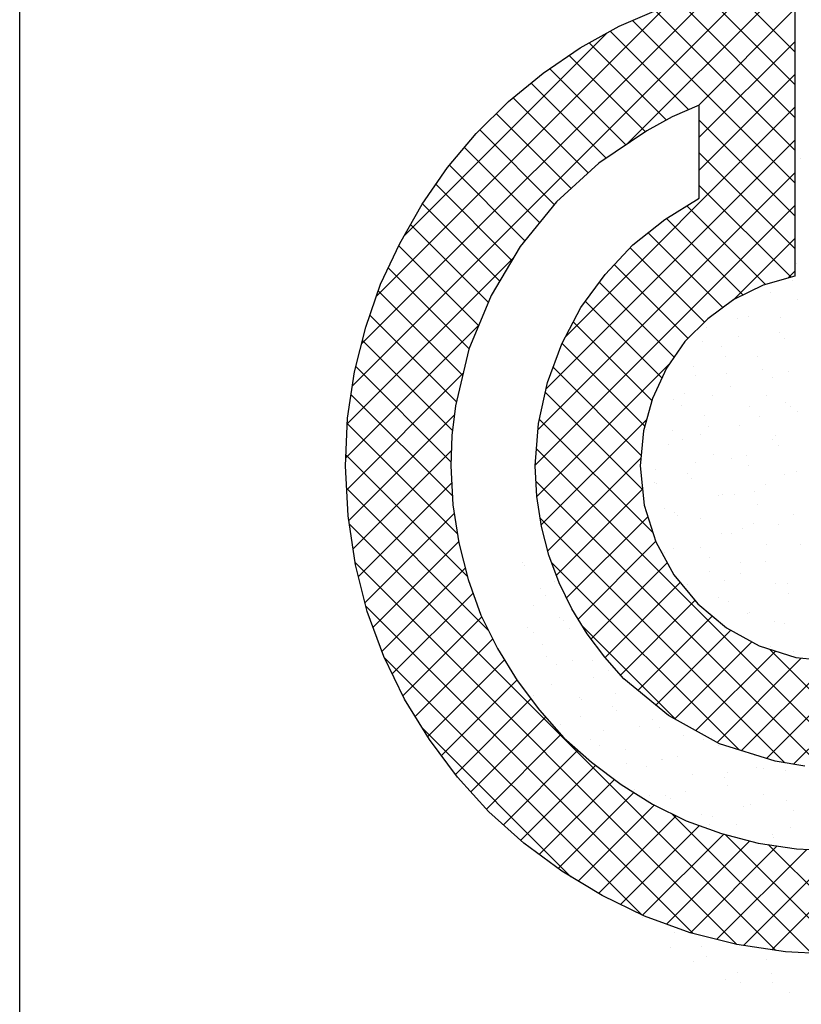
# Model space of a CAD drawing. Extents: x -4389 to 148511, y -40018 to 84100.
# Tile 13 of 28: x 130011 to 130975, y 1829 to 3043. Entities that reach past the tile are written whole.
import ezdxf

# ---------------------------------------------------------------- set-up
doc = ezdxf.new("R2010")
doc.units = 0
doc.header["$LTSCALE"] = 100
doc.layers.get('0').update_dxf_attribs({"linetype": 'CONTINUOUS'})
doc.layers.add('7', color=7, linetype='CONTINUOUS')
doc.layers.add('BL$4----', color=7, linetype='CONTINUOUS')
doc.styles.add('BURO-025', font='BUROFONT.shx', dxfattribs={"height": 250})
doc.styles.add('BURO-035', font='BUROFONT.shx', dxfattribs={"height": 350})
doc.styles.add('BURO-050', font='BUROFONT.shx', dxfattribs={"height": 500})

# ---------------------------------------------------------------- blocks, each defined once
blk = doc.blocks.new('KUIJPERSKLEUR')
at = {"color": 1}
blk.add_line((-185, 10), (-185, 73), dxfattribs=at)
at = {"color": 20}
for p, q in [((-180.897, 25.919), (-175.921, 30.896)), ((-177.515, 28.897), (-175.458, 30.954)), ((-180.786, 26.435), (-176.438, 30.783)), ((-175.443, 29.632), (-176.563, 30.753)), ((-175.443, 30.037), (-176.237, 30.83)), ((-180.602, 27.022), (-177.026, 30.599)), ((-175.443, 29.228), (-176.867, 30.652)), ((-175.443, 28.824), (-177.164, 30.546)), ((-176.637, 29.371), (-175.443, 30.565)), ((-175.443, 28.42), (-177.447, 30.424)), ((-180.265, 27.764), (-177.758, 30.271)), ((-176.75, 29.323), (-177.719, 30.292)), ((-177.027, 29.195), (-177.978, 30.147)), ((-176.622, 28.982), (-175.443, 30.161)), ((-177.287, 29.052), (-178.226, 29.991)), ((-177.528, 28.889), (-178.466, 29.826)), ((-176.622, 28.578), (-175.443, 29.757)), ((-177.769, 28.725), (-178.694, 29.651)), ((-177.991, 28.544), (-178.917, 29.469)), ((-178.203, 28.351), (-179.125, 29.274)), ((-178.272, 26.523), (-175.443, 29.353)), ((-175.443, 28.016), (-176.622, 29.195)), ((-178.409, 28.154), (-179.329, 29.073)), ((-178.512, 25.879), (-175.443, 28.949)), ((-178.59, 27.93), (-179.518, 28.858)), ((-175.443, 27.612), (-176.622, 28.791)), ((-178.771, 27.707), (-179.703, 28.639)), ((-178.612, 25.376), (-175.443, 28.545)), ((-178.932, 27.463), (-179.871, 28.403)), ((-175.491, 27.256), (-176.622, 28.387)), ((-179.083, 27.211), (-180.037, 28.165)), ((-178.645, 24.939), (-175.443, 28.14)), ((-175.806, 27.166), (-176.776, 28.137)), ((-176.081, 27.038), (-177.026, 27.983)), ((-179.224, 26.948), (-180.184, 27.907)), ((-176.33, 26.883), (-177.253, 27.805)), ((-176.205, 26.975), (-175.443, 27.736)), ((-179.343, 26.663), (-180.328, 27.648)), ((-176.557, 26.705), (-177.473, 27.621)), ((-180.96, 25.452), (-178.906, 27.506)), ((-179.462, 26.377), (-180.457, 27.372)), ((-176.759, 26.503), (-177.667, 27.411)), ((-175.531, 27.244), (-175.443, 27.332)), ((-176.932, 26.272), (-177.852, 27.192)), ((-179.539, 26.05), (-180.579, 27.09)), ((-177.082, 26.018), (-178.025, 26.96)), ((-179.616, 25.723), (-180.683, 26.79)), ((-177.205, 25.737), (-178.175, 26.707)), ((-180.979, 25.029), (-179.341, 26.667)), ((-179.665, 25.368), (-180.775, 26.478)), ((-177.293, 25.421), (-178.315, 26.443)), ((-179.685, 24.983), (-180.856, 26.155)), ((-178.626, 24.554), (-176.992, 26.187)), ((-177.337, 25.06), (-178.425, 26.148)), ((-180.967, 24.637), (-179.535, 26.069)), ((-179.666, 24.561), (-180.914, 25.809)), ((-177.321, 24.641), (-178.521, 25.84)), ((-180.942, 24.258), (-179.642, 25.558)), ((-177.196, 24.111), (-178.594, 25.509)), ((-178.57, 24.205), (-177.27, 25.505)), ((-179.606, 24.096), (-180.96, 25.451)), ((-174.724, 21.235), (-178.63, 25.141)), ((-179.48, 23.566), (-180.977, 25.064)), ((-180.888, 23.908), (-179.68, 25.116)), ((-178.488, 23.883), (-177.34, 25.032)), ((-179.221, 22.903), (-180.968, 24.651)), ((-180.823, 23.569), (-179.675, 24.717)), ((-175.114, 21.221), (-178.635, 24.743)), ((-178.384, 23.583), (-177.322, 24.645)), ((-180.742, 23.246), (-179.644, 24.344)), ((-175.568, 21.271), (-178.583, 24.286)), ((-178.259, 23.304), (-177.258, 24.305)), ((-175.679, 18.958), (-180.935, 24.213)), ((-180.643, 22.941), (-179.59, 23.994)), ((-178.115, 23.043), (-177.16, 23.999)), ((-176.157, 19.031), (-180.862, 23.736)), ((-180.535, 22.644), (-179.507, 23.672)), ((-176.132, 21.431), (-178.442, 23.741)), ((-177.956, 22.799), (-177.017, 23.737)), ((-177.782, 22.568), (-176.858, 23.493)), ((-180.408, 22.367), (-179.411, 23.364)), ((-176.696, 19.166), (-180.731, 23.201)), ((-177.594, 22.353), (-176.676, 23.271)), ((-180.275, 22.096), (-179.302, 23.069)), ((-177.379, 22.163), (-176.463, 23.08)), ((-176.906, 21.801), (-178.062, 22.957)), ((-177.157, 21.981), (-176.234, 22.904)), ((-180.124, 21.843), (-179.169, 22.798)), ((-176.924, 21.811), (-175.973, 22.761)), ((-175.46, 21.254), (-174.002, 22.711)), ((-176.663, 21.667), (-175.682, 22.648)), ((-174.358, 21.273), (-175.756, 22.671)), ((-177.327, 19.393), (-180.509, 22.575)), ((-179.97, 21.593), (-179.024, 22.539)), ((-176.403, 21.523), (-175.365, 22.561)), ((-176.101, 21.421), (-174.996, 22.526)), ((-175.794, 21.324), (-174.56, 22.557)), ((-179.8, 21.359), (-178.87, 22.289)), ((-179.627, 21.128), (-178.697, 22.058)), ((-179.437, 20.913), (-178.517, 21.833)), ((-178.204, 19.866), (-180.032, 21.694)), ((-179.245, 20.701), (-178.327, 21.619)), ((-179.035, 20.507), (-178.118, 21.425)), ((-178.822, 20.317), (-177.9, 21.239)), ((-178.594, 20.141), (-177.669, 21.065)), ((-178.362, 19.968), (-177.427, 20.903)), ((-178.114, 19.812), (-177.177, 20.749)), ((-175.24, 18.922), (-176.961, 20.643)), ((-177.863, 19.659), (-176.906, 20.616)), ((-177.594, 19.523), (-176.62, 20.498)), ((-177.323, 19.391), (-176.321, 20.393)), ((-177.028, 19.281), (-176, 20.309)), ((-174.826, 18.913), (-176.301, 20.388)), ((-176.731, 19.175), (-175.66, 20.246)), ((-176.408, 19.094), (-175.298, 20.203)), ((-176.078, 19.019), (-174.912, 20.185)), ((-174.442, 18.933), (-175.772, 20.263)), ((-175.728, 18.965), (-174.485, 20.208))]:
    blk.add_line(p, q, dxfattribs=at)
at = {"color": 161}
for p, q in [((-175.378, 28.72), (-175.378, 28.72)), ((-178.799, 23.738), (-178.799, 23.738)), ((-178.78, 23.698), (-178.78, 23.698)), ((-178.581, 23.419), (-178.581, 23.419)), ((-178.67, 23.211), (-178.67, 23.211)), ((-178.736, 22.94), (-178.736, 22.94)), ((-178.668, 22.881), (-178.668, 22.881)), ((-178.559, 22.724), (-178.559, 22.724)), ((-178.505, 22.579), (-178.505, 22.579)), ((-178.38, 22.477), (-178.38, 22.477)), ((-178.449, 22.236), (-178.449, 22.236)), ((-178.093, 22.073), (-178.093, 22.073)), ((-178.072, 22.046), (-178.072, 22.046)), ((-178.338, 21.749), (-178.338, 21.749)), ((-178.081, 21.845), (-178.081, 21.845)), ((-176.974, 18.997), (-176.974, 18.997)), ((-176.696, 18.815), (-176.696, 18.815)), ((-176.533, 18.877), (-176.533, 18.877)), ((-176.303, 18.603), (-176.303, 18.603)), ((-175.506, 18.441), (-175.506, 18.441))]:
    blk.add_line(p, q, dxfattribs=at)
at = {"color": 163}
for p, q in [((-175.424, 27.425), (-175.424, 27.425)), ((-175.469, 27.217), (-175.469, 27.217)), ((-175.748, 27.065), (-175.748, 27.065)), ((-175.415, 26.977), (-175.415, 26.977)), ((-176.149, 26.753), (-176.149, 26.753)), ((-176.015, 26.769), (-176.015, 26.769)), ((-175.625, 26.764), (-175.625, 26.764)), ((-176.534, 26.635), (-176.534, 26.635)), ((-177.923, 26.478), (-177.923, 26.478)), ((-176.781, 26.528), (-176.781, 26.528)), ((-176.579, 26.471), (-176.579, 26.471)), ((-176.135, 26.522), (-176.135, 26.522)), ((-175.638, 26.578), (-175.638, 26.578)), ((-175.57, 26.498), (-175.57, 26.498)), ((-176.346, 26.401), (-176.346, 26.401)), ((-176.303, 26.274), (-176.303, 26.274)), ((-175.904, 26.282), (-175.904, 26.282)), ((-176.689, 26.156), (-176.689, 26.156)), ((-175.847, 26.118), (-175.847, 26.118)), ((-176.67, 26.041), (-176.67, 26.041)), ((-176.291, 26.068), (-176.291, 26.068)), ((-175.725, 26.019), (-175.725, 26.019)), ((-175.527, 26.091), (-175.527, 26.091)), ((-176.235, 25.914), (-176.235, 25.914)), ((-176.937, 25.745), (-176.937, 25.745)), ((-176.801, 25.826), (-176.801, 25.826)), ((-176.458, 25.795), (-176.458, 25.795)), ((-175.794, 25.795), (-175.794, 25.795)), ((-176.844, 25.677), (-176.844, 25.677)), ((-176.004, 25.664), (-176.004, 25.664)), ((-175.56, 25.714), (-175.56, 25.714)), ((-175.494, 25.658), (-175.494, 25.658)), ((-176.56, 25.554), (-176.56, 25.554)), ((-175.879, 25.54), (-175.879, 25.54)), ((-175.417, 25.604), (-175.417, 25.604)), ((-177.268, 25.378), (-177.268, 25.378)), ((-176.957, 25.372), (-176.957, 25.372)), ((-176.513, 25.422), (-176.513, 25.422)), ((-176.125, 25.427), (-176.125, 25.427)), ((-176.826, 25.258), (-176.826, 25.258)), ((-176.613, 25.316), (-176.613, 25.316)), ((-175.716, 25.26), (-175.716, 25.26)), ((-175.683, 25.308), (-175.683, 25.308)), ((-176.998, 25.198), (-176.998, 25.198)), ((-175.649, 25.179), (-175.649, 25.179)), ((-176.449, 25.067), (-176.449, 25.067)), ((-176.226, 25.018), (-176.226, 25.018)), ((-176.034, 25.061), (-176.034, 25.061)), ((-177.157, 24.891), (-177.157, 24.891)), ((-176.67, 24.968), (-176.67, 24.968)), ((-176.014, 24.94), (-176.014, 24.94)), ((-176.767, 24.837), (-176.767, 24.837)), ((-176.716, 24.771), (-176.716, 24.771)), ((-175.573, 24.821), (-175.573, 24.821)), ((-175.429, 24.857), (-175.429, 24.857)), ((-177.179, 24.726), (-177.179, 24.726)), ((-177.153, 24.719), (-177.153, 24.719)), ((-175.803, 24.7), (-175.803, 24.7)), ((-176.382, 24.565), (-176.382, 24.565)), ((-176.339, 24.58), (-176.339, 24.58)), ((-176.189, 24.582), (-176.189, 24.582)), ((-175.938, 24.615), (-175.938, 24.615)), ((-177.047, 24.404), (-177.047, 24.404)), ((-175.904, 24.453), (-175.904, 24.453)), ((-176.922, 24.358), (-176.922, 24.358)), ((-176.892, 24.323), (-176.892, 24.323)), ((-176.605, 24.284), (-176.605, 24.284)), ((-175.462, 24.334), (-175.462, 24.334)), ((-176.095, 24.161), (-176.095, 24.161)), ((-175.958, 24.221), (-175.958, 24.221)), ((-175.651, 24.211), (-175.651, 24.211)), ((-176.344, 24.103), (-176.344, 24.103)), ((-176.228, 24.093), (-176.228, 24.093)), ((-178.514, 23.994), (-178.514, 23.994)), ((-176.936, 23.917), (-176.936, 23.917)), ((-176.604, 23.919), (-176.604, 23.919)), ((-175.793, 23.966), (-175.793, 23.966)), ((-175.379, 23.966), (-175.379, 23.966)), ((-177.077, 23.879), (-177.077, 23.879)), ((-177.048, 23.869), (-177.048, 23.869)), ((-176.495, 23.797), (-176.495, 23.797)), ((-176.113, 23.742), (-176.113, 23.742)), ((-175.807, 23.757), (-175.807, 23.757)), ((-176.498, 23.624), (-176.498, 23.624)), ((-176.118, 23.606), (-176.118, 23.606)), ((-178.403, 23.507), (-178.403, 23.507)), ((-176.761, 23.465), (-176.761, 23.465)), ((-176.317, 23.515), (-176.317, 23.515)), ((-175.683, 23.479), (-175.683, 23.479)), ((-175.534, 23.487), (-175.534, 23.487)), ((-178.512, 23.334), (-178.512, 23.334)), ((-176.384, 23.31), (-176.384, 23.31)), ((-175.52, 23.354), (-175.52, 23.354)), ((-176.267, 23.263), (-176.267, 23.263)), ((-176.03, 23.112), (-176.03, 23.112)), ((-176.007, 23.119), (-176.007, 23.119)), ((-178.35, 23.058), (-178.35, 23.058)), ((-178.293, 23.02), (-178.293, 23.02)), ((-176.473, 23.062), (-176.473, 23.062)), ((-175.689, 23.008), (-175.689, 23.008)), ((-175.572, 22.992), (-175.572, 22.992)), ((-178.224, 22.931), (-178.224, 22.931)), ((-175.742, 22.708), (-175.742, 22.708)), ((-175.458, 22.647), (-175.458, 22.647)), ((-178.182, 22.533), (-178.182, 22.533)), ((-177.937, 22.527), (-177.937, 22.527)), ((-177.747, 22.406), (-177.747, 22.406)), ((-177.927, 22.324), (-177.927, 22.324)), ((-178.66, 22.1), (-178.66, 22.1)), ((-177.649, 22.124), (-177.649, 22.124)), ((-177.696, 21.963), (-177.696, 21.963)), ((-177.637, 21.919), (-177.637, 21.919)), ((-177.196, 21.799), (-177.196, 21.799)), ((-177.805, 21.67), (-177.805, 21.67)), ((-177.362, 21.72), (-177.362, 21.72)), ((-177.117, 21.708), (-177.117, 21.708)), ((-176.818, 21.608), (-176.818, 21.608)), ((-177.961, 21.558), (-177.961, 21.558)), ((-176.564, 21.559), (-176.564, 21.559)), ((-177.851, 21.484), (-177.851, 21.484)), ((-177.526, 21.432), (-177.526, 21.432)), ((-176.384, 21.481), (-176.384, 21.481)), ((-177.518, 21.266), (-177.518, 21.266)), ((-177.085, 21.312), (-177.085, 21.312)), ((-177.074, 21.317), (-177.074, 21.317)), ((-176.886, 21.347), (-176.886, 21.347)), ((-175.942, 21.362), (-175.942, 21.362)), ((-177.272, 21.229), (-177.272, 21.229)), ((-176.277, 21.155), (-176.277, 21.155)), ((-175.922, 21.21), (-175.922, 21.21)), ((-175.833, 21.205), (-175.833, 21.205)), ((-175.565, 21.171), (-175.565, 21.171)), ((-176.708, 21.121), (-176.708, 21.121)), ((-176.308, 21.092), (-176.308, 21.092)), ((-177.416, 20.945), (-177.416, 20.945)), ((-176.787, 20.913), (-176.787, 20.913)), ((-176.273, 20.994), (-176.273, 20.994)), ((-177.23, 20.863), (-177.23, 20.863)), ((-177.041, 20.868), (-177.041, 20.868)), ((-176.975, 20.825), (-176.975, 20.825)), ((-175.832, 20.875), (-175.832, 20.875)), ((-175.546, 20.802), (-175.546, 20.802)), ((-176.077, 20.731), (-176.077, 20.731)), ((-175.989, 20.751), (-175.989, 20.751)), ((-175.455, 20.684), (-175.455, 20.684)), ((-176.597, 20.634), (-176.597, 20.634)), ((-176.463, 20.613), (-176.463, 20.613)), ((-176.499, 20.509), (-176.499, 20.509)), ((-176.163, 20.507), (-176.163, 20.507)), ((-175.498, 20.476), (-175.498, 20.476)), ((-175.721, 20.388), (-175.721, 20.388)), ((-175.702, 20.348), (-175.702, 20.348)), ((-177.322, 19.36), (-177.322, 19.36)), ((-176.927, 19.176), (-176.927, 19.176)), ((-176.59, 19.006), (-176.59, 19.006)), ((-175.793, 18.845), (-175.793, 18.845)), ((-175.39, 18.927), (-175.39, 18.927)), ((-176.155, 18.686), (-176.155, 18.686)), ((-175.732, 18.678), (-175.732, 18.678)), ((-176.117, 18.561), (-176.117, 18.561)), ((-175.721, 18.559), (-175.721, 18.559))]:
    blk.add_line(p, q, dxfattribs=at)
at = {"layer": '7', "color": 20, "linetype": 'CONTINUOUS'}
for p, q in [((-175.443, 30.956), (-175.443, 27.269)), ((-177.61, 30.354), (-177.093, 30.576)), ((-178.089, 30.085), (-177.61, 30.354)), ((-178.547, 29.771), (-178.089, 30.085)), ((-178.973, 29.424), (-178.547, 29.771)), ((-179.372, 29.031), (-178.973, 29.424)), ((-176.622, 29.378), (-176.956, 29.234)), ((-176.622, 28.232), (-176.622, 29.378)), ((-176.956, 29.234), (-177.27, 29.063)), ((-179.726, 28.612), (-179.372, 29.031)), ((-177.27, 29.063), (-177.859, 28.664)), ((-177.859, 28.664), (-178.383, 28.186)), ((-180.04, 28.16), (-179.726, 28.612)), ((-178.383, 28.186), (-178.829, 27.636)), ((-177.047, 27.97), (-176.622, 28.232)), ((-180.315, 27.675), (-180.04, 28.16)), ((-177.44, 27.655), (-177.047, 27.97)), ((-180.551, 27.171), (-180.315, 27.675)), ((-178.829, 27.636), (-179.189, 27.033)), ((-177.781, 27.289), (-177.44, 27.655)), ((-178.082, 26.883), (-177.781, 27.289)), ((-175.443, 27.269), (-175.836, 27.158)), ((-180.734, 26.64), (-180.551, 27.171)), ((-175.836, 27.158), (-176.196, 26.981)), ((-179.189, 27.033), (-179.464, 26.372)), ((-176.196, 26.981), (-176.517, 26.745)), ((-178.318, 26.438), (-178.082, 26.883)), ((-176.517, 26.745), (-176.799, 26.464)), ((-180.872, 26.09), (-180.734, 26.64)), ((-176.799, 26.464), (-177.028, 26.136)), ((-179.464, 26.372), (-179.628, 25.671)), ((-178.495, 25.959), (-178.318, 26.438)), ((-177.028, 26.136), (-177.198, 25.763)), ((-180.957, 25.521), (-180.872, 26.09)), ((-178.606, 25.455), (-178.495, 25.959)), ((-177.198, 25.763), (-177.309, 25.364)), ((-179.628, 25.671), (-179.673, 25.305)), ((-180.983, 24.931), (-180.957, 25.521)), ((-178.645, 24.931), (-178.606, 25.455)), ((-179.673, 25.305), (-179.686, 24.931)), ((-177.309, 25.364), (-177.349, 24.931)), ((-180.95, 24.316), (-180.983, 24.931)), ((-179.686, 24.931), (-179.66, 24.453)), ((-178.626, 24.552), (-178.645, 24.931)), ((-177.349, 24.931), (-177.303, 24.447)), ((-178.567, 24.185), (-178.626, 24.552)), ((-179.66, 24.453), (-179.588, 23.982)), ((-177.303, 24.447), (-177.159, 23.995)), ((-180.859, 23.713), (-180.95, 24.316)), ((-178.475, 23.831), (-178.567, 24.185)), ((-179.588, 23.982), (-179.47, 23.53)), ((-177.159, 23.995), (-176.936, 23.589)), ((-178.351, 23.491), (-178.475, 23.831)), ((-180.715, 23.137), (-180.859, 23.713)), ((-176.936, 23.589), (-176.641, 23.229)), ((-179.47, 23.53), (-179.313, 23.091)), ((-178.193, 23.17), (-178.351, 23.491)), ((-176.641, 23.229), (-176.288, 22.934)), ((-180.512, 22.58), (-180.715, 23.137)), ((-179.313, 23.091), (-179.11, 22.678)), ((-178.003, 22.862), (-178.193, 23.17)), ((-177.787, 22.574), (-178.003, 22.862)), ((-176.288, 22.934), (-175.882, 22.711)), ((-175.882, 22.711), (-175.43, 22.567)), ((-180.256, 22.056), (-180.512, 22.58)), ((-179.11, 22.678), (-178.868, 22.286)), ((-177.552, 22.305), (-177.787, 22.574)), ((-175.43, 22.567), (-174.945, 22.522)), ((-178.868, 22.286), (-178.593, 21.919)), ((-177.001, 21.854), (-177.552, 22.305)), ((-179.948, 21.559), (-180.256, 22.056)), ((-178.593, 21.919), (-178.292, 21.579)), ((-176.373, 21.506), (-177.001, 21.854)), ((-179.601, 21.094), (-179.948, 21.559)), ((-178.292, 21.579), (-177.951, 21.277)), ((-175.685, 21.29), (-176.373, 21.506)), ((-177.951, 21.277), (-177.584, 21.002)), ((-175.319, 21.231), (-175.685, 21.29)), ((-179.215, 20.668), (-179.601, 21.094)), ((-177.584, 21.002), (-177.198, 20.76)), ((-177.198, 20.76), (-176.785, 20.557)), ((-178.783, 20.282), (-179.215, 20.668)), ((-176.785, 20.557), (-176.347, 20.4)), ((-176.347, 20.4), (-175.895, 20.282)), ((-178.318, 19.935), (-178.783, 20.282)), ((-175.895, 20.282), (-175.423, 20.21)), ((-175.423, 20.21), (-174.945, 20.184)), ((-177.82, 19.634), (-178.318, 19.935)), ((-177.296, 19.378), (-177.82, 19.634)), ((-176.733, 19.175), (-177.296, 19.378)), ((-176.157, 19.031), (-176.733, 19.175)), ((-175.561, 18.939), (-176.157, 19.031)), ((-174.945, 18.907), (-175.561, 18.939))]:
    blk.add_line(p, q, dxfattribs=at)
at = {"color": 150, "style": 'BURO-025'}
for tag, p in [('TKSCHAAL', (-167, 67)), ('TKBLADNR', (-124, 67)), ('TKDATCREAT', (-81, 67)), ('TKDATA', (-30, 67)), ('TKINIT', (-30, 58)), ('PRPRLEID', (-30, 49)), ('PRGRLEID', (-30, 40))]:
    blk.add_attdef(tag, p, '', height=2.5, dxfattribs=at)
at = {"color": 3, "style": 'BURO-035'}
for tag, p in [('PROMSCHR', (-177, 55)), ('TK1OMSCHR', (-177, 42))]:
    blk.add_attdef(tag, p, '', height=3.5, dxfattribs=at)
at = {"color": 1, "style": 'BURO-025'}
blk.add_attdef('TKFILE', (-4, 40), '', height=2.5, rotation=90, dxfattribs=at)
blk.add_attdef('PRNAAM', (-30, 31.5), '', height=2.5, dxfattribs=at)
at = {"color": 4, "style": 'BURO-050'}
blk.add_attdef('TKTEKNR', (-48, 19), '', height=5, dxfattribs=at)

msp = doc.modelspace()

# ---------------------------------------------------------------- block references
at = {"layer": 'BL$4----', "xscale": 100, "yscale": 100, "zscale": 100}
msp.add_blockref('KUIJPERSKLEUR', (148511.4, 0), dxfattribs=at)

doc.saveas('drawing.dxf')
